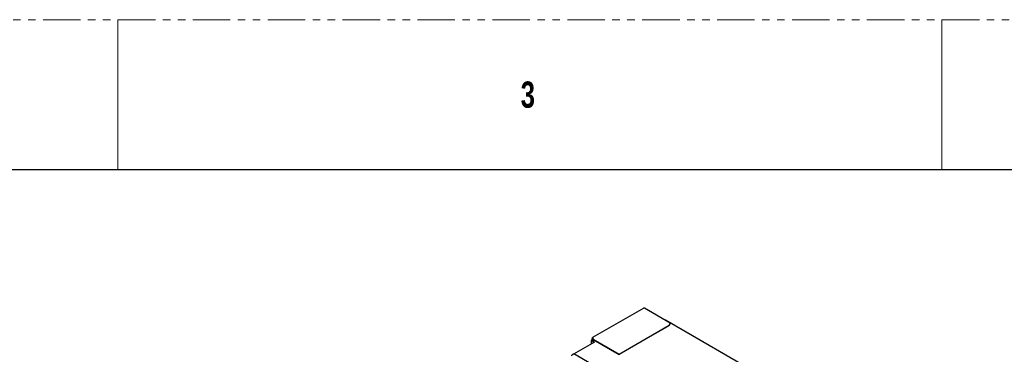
# Model space of a CAD drawing. Header units: millimetres. Extents: x 256 to 1374, y 313 to 1176.
# Tile 147 of 212: x 938 to 1105, y 1120 to 1176. Entities that reach past the tile are written whole.
import ezdxf

# ---------------------------------------------------------------- set-up
doc = ezdxf.new("R2010")
doc.units = ezdxf.units.MM
doc.linetypes.add('PHANTOM', pattern=[12.7, 6.35, -1.27, 1.27, -1.27, 1.27, -1.27])
doc.styles.add('SLDTEXTSTYLE1', font='GOTHICB.TTF', dxfattribs={"width": 0.7304})

msp = doc.modelspace()

# ---------------------------------------------------------------- linework, layer by layer
at = {"color": 7, "linetype": 'PHANTOM', "lineweight": 0}
msp.add_line((255.9306, 1176.3499), (1373.5306, 1176.3499), dxfattribs=at)
at = {"color": 7, "linetype": 'Continuous', "lineweight": 0}
for p, q in [((954.4306, 1176.3499), (954.4306, 1150.9499)), ((1094.1306, 1176.3499), (1094.1306, 1150.9499))]:
    msp.add_line(p, q, dxfattribs=at)
at = {"color": 7, "linetype": 'Continuous', "lineweight": 30}
for p, q in [((268.6306, 1150.9499), (1360.8306, 1150.9499)), ((1043.5714, 1127.4543), (1034.8966, 1122.4465)), ((1043.5846, 1127.4528), (1034.9104, 1122.4453)), ((1043.7253, 1127.4528), (1043.5846, 1127.4528)), ((1048.0858, 1124.8812), (1043.7253, 1127.4528)), ((1047.2551, 1125.3934), (1047.236, 1125.3823)), ((1325.4309, 964.8059), (1047.2551, 1125.3934)), ((1039.4355, 1119.6153), (1047.8972, 1124.5002)), ((1047.8972, 1124.4784), (1039.4355, 1119.5935)), ((1047.8972, 1124.5002), (1048.0858, 1124.8812)), ((1048.0858, 1124.8594), (1047.8972, 1124.4784)), ((1047.8972, 1124.5002), (1047.8972, 1124.4784)), ((1048.0858, 1124.8812), (1048.0858, 1124.8594)), ((1034.6871, 1121.9597), (1034.6871, 1121.3963)), ((1034.7216, 1121.9703), (1034.7027, 1121.9812)), ((1034.7216, 1121.9343), (1034.7028, 1121.9234)), ((1034.7028, 1121.4053), (1034.7028, 1121.9234)), ((1034.8146, 1121.8363), (1034.7028, 1121.9234)), ((1034.8334, 1121.8472), (1034.7216, 1121.9343)), ((1034.8334, 1121.8472), (1034.8146, 1121.8363)), ((1035.132, 1121.6531), (1034.8146, 1121.8363)), ((1035.0137, 1121.7431), (1034.8334, 1121.8472)), ((1034.9102, 1122.4234), (1034.8913, 1122.4343)), ((1034.9104, 1122.4235), (1034.9104, 1122.4453)), ((1039.3978, 1119.55), (1034.9942, 1122.0921)), ((1035.0326, 1121.9626), (1035.0131, 1122.103)), ((1035.0137, 1121.9518), (1035.0137, 1121.5848)), ((1035.0196, 1122.1646), (1039.4355, 1119.6153)), ((1031.7287, 1119.6884), (1035.2736, 1121.7349)), ((1315.9398, 955.6168), (1031.7287, 1119.6884))]:
    msp.add_line(p, q, dxfattribs=at)
at = {"color": 8, "linetype": 'Continuous', "lineweight": 30}
for p, q in [((1034.7216, 1121.9343), (1034.7216, 1121.9703)), ((1034.9104, 1122.4235), (1034.9102, 1122.4234))]:
    msp.add_line(p, q, dxfattribs=at)
at = {"color": 7, "linetype": 'Continuous', "lineweight": 30}
for centre, radius, start, end in [((1034.842, 1122.2571), 0.2003, 332.485643, 70.027629), ((1034.812, 1122.2078), 0.2371, 8.820961, 65.485167), ((1034.4595, 1121.9462), 0.5543, 0.569879, 15.259046), ((1039.4797, 1119.5463), 0.082, 122.611975, 177.390335)]:
    msp.add_arc(centre, radius, start, end, dxfattribs=at)
for points, knots in [([(1043.5846, 1127.4528), (1043.5821, 1127.4539), (1043.577, 1127.4561), (1043.5706, 1127.4546), (1043.5661, 1127.4498), (1043.5655, 1127.4443), (1043.5651, 1127.4416)], [0, 0, 0, 0, 0.24999918, 0.50004236, 0.74995471, 1, 1, 1, 1]), ([(1043.5846, 1127.4311), (1043.5846, 1127.4311), (1043.5844, 1127.431), (1043.5843, 1127.431), (1043.5841, 1127.4309), (1043.584, 1127.4308), (1043.584, 1127.4307)], [0, 0, 0, 0, 0.24342121, 0.5085366, 0.74733499, 1, 1, 1, 1]), ([(1034.7027, 1121.9812), (1034.7297, 1122.0147), (1034.7836, 1122.0818), (1034.8435, 1122.2006), (1034.8837, 1122.3224), (1034.8888, 1122.397), (1034.8913, 1122.4343)], [0, 0, 0, 0, 0.24999819, 0.50000211, 0.75000484, 1, 1, 1, 1]), ([(1034.7216, 1121.9703), (1034.7486, 1122.0038), (1034.8025, 1122.071), (1034.8623, 1122.1897), (1034.9026, 1122.3115), (1034.9076, 1122.3861), (1034.9102, 1122.4234)], [0, 0, 0, 0, 0.24999819, 0.50000211, 0.75000484, 1, 1, 1, 1]), ([(1034.8913, 1122.4343), (1034.8916, 1122.437), (1034.8922, 1122.4425), (1034.8966, 1122.4472), (1034.9029, 1122.4487), (1034.9079, 1122.4464), (1034.9104, 1122.4453)], [0, 0, 0, 0, 0.2500453, 0.49995764, 0.75000083, 1, 1, 1, 1]), ([(1034.9102, 1122.4234), (1034.9102, 1122.4234), (1034.9102, 1122.4235), (1034.9102, 1122.4236), (1034.9102, 1122.4236), (1034.9103, 1122.4236), (1034.9103, 1122.4236), (1034.9104, 1122.4236), (1034.9104, 1122.4235)], [0, 0, 0, 0, 0.26686618, 0.38621236, 0.50704116, 0.61378764, 0.73313382, 1, 1, 1, 1]), ([(1035.0196, 1122.1646), (1035.0163, 1122.161), (1035.0096, 1122.1538), (1035.0009, 1122.1376), (1034.9951, 1122.1195), (1034.9931, 1122.1038), (1034.9939, 1122.0952), (1034.9942, 1122.0921)], [0, 0, 0, 0, 0.22137575, 0.44266784, 0.66274116, 0.88164133, 1, 1, 1, 1]), ([(1035.0131, 1122.103), (1035.0125, 1122.1066), (1035.0112, 1122.1138), (1035.0126, 1122.1253), (1035.0157, 1122.1357), (1035.0183, 1122.1404), (1035.0196, 1122.1428)], [0, 0, 0, 0, 0.24999725, 0.49991464, 0.74994376, 1, 1, 1, 1]), ([(1031.7287, 1119.6884), (1031.6839, 1119.6745), (1031.5944, 1119.6467), (1031.4748, 1119.5628), (1031.3786, 1119.4654), (1031.3437, 1119.406), (1031.3263, 1119.3764)], [0, 0, 0, 0, 0.24999952, 0.50000435, 0.75000862, 1, 1, 1, 1])]:
    msp.add_open_spline(points, degree=3, knots=knots, dxfattribs=at)

# ---------------------------------------------------------------- texts
at = {"color": 7, "linetype": 'Continuous', "lineweight": 0, "insert": (1022.7249, 1165.8705), "char_height": 4.445, "attachment_point": 1, "style": 'SLDTEXTSTYLE1'}
msp.add_mtext('3', dxfattribs=at)

doc.saveas('drawing.dxf')
